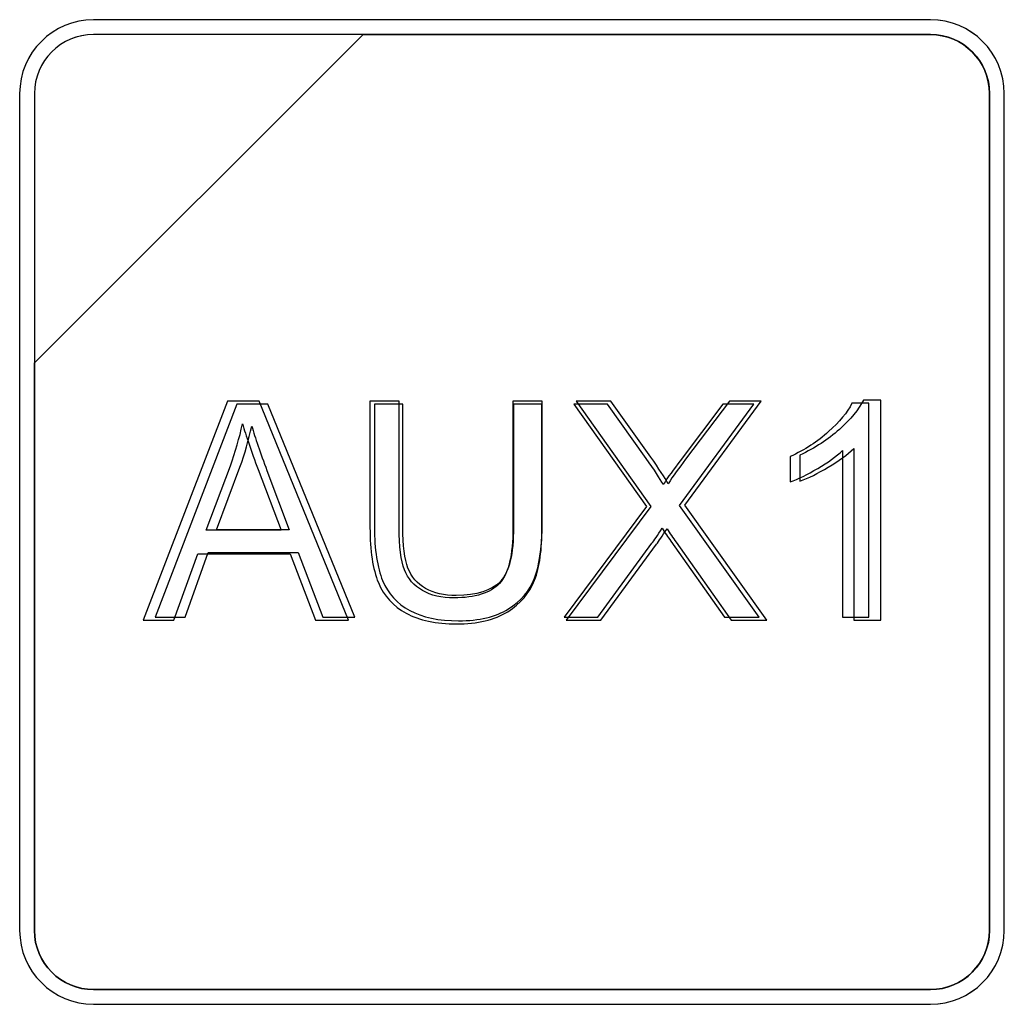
# Model space of a CAD drawing. Header units: millimetres. Extents: x 7146 to 9108, y -1574 to -663.
# Tile 222 of 256: x 7358 to 7372, y -1046 to -1032. Entities that reach past the tile are written whole.
import ezdxf

# ---------------------------------------------------------------- set-up
doc = ezdxf.new("R2010")
doc.units = ezdxf.units.MM
doc.header["$LTSCALE"] = 3

msp = doc.modelspace()

# ---------------------------------------------------------------- linework, layer by layer
at = {"linetype": 'Continuous', "lineweight": 30}
for points, knots in [([(7358.786, -1032.07), (7358.786, -1032.07), (7370.686, -1032.07), (7370.686, -1032.07), (7370.686, -1032.07), (7371.264, -1032.07), (7371.736, -1032.542), (7371.736, -1033.12), (7371.736, -1033.12), (7371.736, -1033.12), (7371.736, -1045.02), (7371.736, -1045.02), (7371.736, -1045.02), (7371.736, -1045.597), (7371.264, -1046.07), (7370.686, -1046.07), (7370.686, -1046.07), (7370.686, -1046.07), (7358.786, -1046.07), (7358.786, -1046.07), (7358.786, -1046.07), (7358.209, -1046.07), (7357.736, -1045.597), (7357.736, -1045.02), (7357.736, -1045.02), (7357.736, -1045.02), (7357.736, -1033.12), (7357.736, -1033.12), (7357.736, -1033.12), (7357.736, -1032.542), (7358.209, -1032.07), (7358.786, -1032.07)], [0, 0, 0, 0, 0.111111, 0.111111, 0.111111, 0.111111, 0.222222, 0.222222, 0.222222, 0.222222, 0.333333, 0.333333, 0.333333, 0.333333, 0.444444, 0.444444, 0.444444, 0.444444, 0.555556, 0.555556, 0.555556, 0.555556, 0.666667, 0.666667, 0.666667, 0.666667, 0.777778, 0.777778, 0.777778, 0.777778, 1, 1, 1, 1]), ([(7358.786, -1032.07), (7358.786, -1032.07), (7370.687, -1032.07), (7370.687, -1032.07), (7370.687, -1032.07), (7371.264, -1032.07), (7371.736, -1032.542), (7371.736, -1033.12), (7371.736, -1033.12), (7371.736, -1033.12), (7371.736, -1045.02), (7371.736, -1045.02), (7371.736, -1045.02), (7371.736, -1045.597), (7371.264, -1046.07), (7370.687, -1046.07), (7370.687, -1046.07), (7370.687, -1046.07), (7358.786, -1046.07), (7358.786, -1046.07), (7358.786, -1046.07), (7358.209, -1046.07), (7357.736, -1045.597), (7357.736, -1045.02), (7357.736, -1045.02), (7357.736, -1045.02), (7357.736, -1033.12), (7357.736, -1033.12), (7357.736, -1033.12), (7357.736, -1032.542), (7358.209, -1032.07), (7358.786, -1032.07)], [0, 0, 0, 0, 0.111111, 0.111111, 0.111111, 0.111111, 0.222222, 0.222222, 0.222222, 0.222222, 0.333333, 0.333333, 0.333333, 0.333333, 0.444444, 0.444444, 0.444444, 0.444444, 0.555556, 0.555556, 0.555556, 0.555556, 0.666667, 0.666667, 0.666667, 0.666667, 0.777778, 0.777778, 0.777778, 0.777778, 1, 1, 1, 1]), ([(7358.786, -1032.07), (7358.786, -1032.07), (7370.687, -1032.07), (7370.687, -1032.07), (7370.687, -1032.07), (7371.264, -1032.07), (7371.736, -1032.542), (7371.736, -1033.12), (7371.736, -1033.12), (7371.736, -1033.12), (7371.736, -1045.02), (7371.736, -1045.02), (7371.736, -1045.02), (7371.736, -1045.597), (7371.264, -1046.07), (7370.687, -1046.07), (7370.687, -1046.07), (7370.687, -1046.07), (7358.786, -1046.07), (7358.786, -1046.07), (7358.786, -1046.07), (7358.209, -1046.07), (7357.736, -1045.597), (7357.736, -1045.02), (7357.736, -1045.02), (7357.736, -1045.02), (7357.736, -1033.12), (7357.736, -1033.12), (7357.736, -1033.12), (7357.736, -1032.542), (7358.209, -1032.07), (7358.786, -1032.07)], [0, 0, 0, 0, 0.111111, 0.111111, 0.111111, 0.111111, 0.222222, 0.222222, 0.222222, 0.222222, 0.333333, 0.333333, 0.333333, 0.333333, 0.444444, 0.444444, 0.444444, 0.444444, 0.555556, 0.555556, 0.555556, 0.555556, 0.666667, 0.666667, 0.666667, 0.666667, 0.777778, 0.777778, 0.777778, 0.777778, 1, 1, 1, 1]), ([(7358.786, -1032.07), (7358.786, -1032.07), (7370.686, -1032.07), (7370.686, -1032.07), (7370.686, -1032.07), (7371.264, -1032.07), (7371.736, -1032.542), (7371.736, -1033.12), (7371.736, -1033.12), (7371.736, -1033.12), (7371.736, -1045.02), (7371.736, -1045.02), (7371.736, -1045.02), (7371.736, -1045.597), (7371.264, -1046.07), (7370.686, -1046.07), (7370.686, -1046.07), (7370.686, -1046.07), (7358.786, -1046.07), (7358.786, -1046.07), (7358.786, -1046.07), (7358.209, -1046.07), (7357.736, -1045.597), (7357.736, -1045.02), (7357.736, -1045.02), (7357.736, -1045.02), (7357.736, -1033.12), (7357.736, -1033.12), (7357.736, -1033.12), (7357.736, -1032.542), (7358.209, -1032.07), (7358.786, -1032.07)], [0, 0, 0, 0, 0.111111, 0.111111, 0.111111, 0.111111, 0.222222, 0.222222, 0.222222, 0.222222, 0.333333, 0.333333, 0.333333, 0.333333, 0.444444, 0.444444, 0.444444, 0.444444, 0.555556, 0.555556, 0.555556, 0.555556, 0.666667, 0.666667, 0.666667, 0.666667, 0.777778, 0.777778, 0.777778, 0.777778, 1, 1, 1, 1]), ([(7358.786, -1032.07), (7358.786, -1032.07), (7370.686, -1032.07), (7370.686, -1032.07), (7370.686, -1032.07), (7371.264, -1032.07), (7371.736, -1032.542), (7371.736, -1033.12), (7371.736, -1033.12), (7371.736, -1033.12), (7371.736, -1045.02), (7371.736, -1045.02), (7371.736, -1045.02), (7371.736, -1045.597), (7371.264, -1046.07), (7370.686, -1046.07), (7370.686, -1046.07), (7370.686, -1046.07), (7358.786, -1046.07), (7358.786, -1046.07), (7358.786, -1046.07), (7358.209, -1046.07), (7357.736, -1045.597), (7357.736, -1045.02), (7357.736, -1045.02), (7357.736, -1045.02), (7357.736, -1033.12), (7357.736, -1033.12), (7357.736, -1033.12), (7357.736, -1032.542), (7358.209, -1032.07), (7358.786, -1032.07)], [0, 0, 0, 0, 0.111111, 0.111111, 0.111111, 0.111111, 0.222222, 0.222222, 0.222222, 0.222222, 0.333333, 0.333333, 0.333333, 0.333333, 0.444444, 0.444444, 0.444444, 0.444444, 0.555556, 0.555556, 0.555556, 0.555556, 0.666667, 0.666667, 0.666667, 0.666667, 0.777778, 0.777778, 0.777778, 0.777778, 1, 1, 1, 1]), ([(7358.786, -1032.07), (7358.786, -1032.07), (7370.687, -1032.07), (7370.687, -1032.07), (7370.687, -1032.07), (7371.264, -1032.07), (7371.736, -1032.542), (7371.736, -1033.12), (7371.736, -1033.12), (7371.736, -1033.12), (7371.736, -1045.02), (7371.736, -1045.02), (7371.736, -1045.02), (7371.736, -1045.597), (7371.264, -1046.07), (7370.687, -1046.07), (7370.687, -1046.07), (7370.687, -1046.07), (7358.786, -1046.07), (7358.786, -1046.07), (7358.786, -1046.07), (7358.209, -1046.07), (7357.736, -1045.597), (7357.736, -1045.02), (7357.736, -1045.02), (7357.736, -1045.02), (7357.736, -1033.12), (7357.736, -1033.12), (7357.736, -1033.12), (7357.736, -1032.542), (7358.209, -1032.07), (7358.786, -1032.07)], [0, 0, 0, 0, 0.111111, 0.111111, 0.111111, 0.111111, 0.222222, 0.222222, 0.222222, 0.222222, 0.333333, 0.333333, 0.333333, 0.333333, 0.444444, 0.444444, 0.444444, 0.444444, 0.555556, 0.555556, 0.555556, 0.555556, 0.666667, 0.666667, 0.666667, 0.666667, 0.777778, 0.777778, 0.777778, 0.777778, 1, 1, 1, 1]), ([(7371.527, -1045.02), (7371.527, -1045.02), (7371.527, -1033.12), (7371.527, -1033.12), (7371.527, -1033.12), (7371.527, -1032.658), (7371.149, -1032.28), (7370.687, -1032.28), (7370.687, -1032.28), (7370.687, -1032.28), (7362.63, -1032.28), (7362.63, -1032.28), (7362.63, -1032.28), (7362.63, -1032.28), (7362.618, -1032.28), (7362.618, -1032.28), (7362.618, -1032.28), (7362.618, -1032.28), (7357.946, -1036.95), (7357.946, -1036.95), (7357.946, -1036.95), (7357.946, -1036.95), (7357.946, -1037.04), (7357.946, -1037.04), (7357.946, -1037.04), (7357.946, -1037.04), (7357.946, -1045.02), (7357.946, -1045.02), (7357.946, -1045.02), (7357.946, -1045.482), (7358.324, -1045.86), (7358.786, -1045.86), (7358.786, -1045.86), (7358.786, -1045.86), (7370.687, -1045.86), (7370.687, -1045.86), (7370.687, -1045.86), (7371.149, -1045.86), (7371.527, -1045.482), (7371.527, -1045.02)], [0, 0, 0, 0, 0.090909, 0.090909, 0.090909, 0.090909, 0.181818, 0.181818, 0.181818, 0.181818, 0.272727, 0.272727, 0.272727, 0.272727, 0.363636, 0.363636, 0.363636, 0.363636, 0.454545, 0.454545, 0.454545, 0.454545, 0.545455, 0.545455, 0.545455, 0.545455, 0.636364, 0.636364, 0.636364, 0.636364, 0.727273, 0.727273, 0.727273, 0.727273, 0.818182, 0.818182, 0.818182, 0.818182, 1, 1, 1, 1]), ([(7358.786, -1032.28), (7358.786, -1032.28), (7362.618, -1032.28), (7362.618, -1032.28), (7362.618, -1032.28), (7362.618, -1032.28), (7357.946, -1036.95), (7357.946, -1036.95), (7357.946, -1036.95), (7357.946, -1036.95), (7357.946, -1033.12), (7357.946, -1033.12), (7357.946, -1033.12), (7357.946, -1032.658), (7358.324, -1032.28), (7358.786, -1032.28)], [0, 0, 0, 0, 0.2, 0.2, 0.2, 0.2, 0.4, 0.4, 0.4, 0.4, 0.6, 0.6, 0.6, 0.6, 1, 1, 1, 1]), ([(7362.618, -1032.28), (7362.618, -1032.28), (7362.629, -1032.28), (7362.629, -1032.28), (7362.629, -1032.28), (7362.629, -1032.28), (7370.686, -1032.28), (7370.686, -1032.28), (7370.686, -1032.28), (7371.148, -1032.28), (7371.526, -1032.658), (7371.526, -1033.12), (7371.526, -1033.12), (7371.526, -1033.12), (7371.526, -1045.02), (7371.526, -1045.02), (7371.526, -1045.02), (7371.526, -1045.482), (7371.148, -1045.86), (7370.686, -1045.86), (7370.686, -1045.86), (7370.686, -1045.86), (7358.786, -1045.86), (7358.786, -1045.86), (7358.786, -1045.86), (7358.324, -1045.86), (7357.946, -1045.482), (7357.946, -1045.02), (7357.946, -1045.02), (7357.946, -1045.02), (7357.946, -1037.04), (7357.946, -1037.04), (7357.946, -1037.04), (7357.946, -1037.04), (7357.946, -1036.95), (7357.946, -1036.95), (7357.946, -1036.95), (7357.946, -1036.95), (7362.618, -1032.28), (7362.618, -1032.28)], [0, 0, 0, 0, 0.090909, 0.090909, 0.090909, 0.090909, 0.181818, 0.181818, 0.181818, 0.181818, 0.272727, 0.272727, 0.272727, 0.272727, 0.363636, 0.363636, 0.363636, 0.363636, 0.454545, 0.454545, 0.454545, 0.454545, 0.545455, 0.545455, 0.545455, 0.545455, 0.636364, 0.636364, 0.636364, 0.636364, 0.727273, 0.727273, 0.727273, 0.727273, 0.818182, 0.818182, 0.818182, 0.818182, 1, 1, 1, 1]), ([(7371.526, -1045.02), (7371.526, -1045.02), (7371.526, -1033.12), (7371.526, -1033.12), (7371.526, -1033.12), (7371.526, -1032.658), (7371.148, -1032.28), (7370.686, -1032.28), (7370.686, -1032.28), (7370.686, -1032.28), (7362.629, -1032.28), (7362.629, -1032.28), (7362.629, -1032.28), (7362.629, -1032.28), (7362.618, -1032.28), (7362.618, -1032.28), (7362.618, -1032.28), (7362.618, -1032.28), (7357.946, -1036.95), (7357.946, -1036.95), (7357.946, -1036.95), (7357.946, -1036.95), (7357.946, -1037.04), (7357.946, -1037.04), (7357.946, -1037.04), (7357.946, -1037.04), (7357.946, -1045.02), (7357.946, -1045.02), (7357.946, -1045.02), (7357.946, -1045.482), (7358.324, -1045.86), (7358.786, -1045.86), (7358.786, -1045.86), (7358.786, -1045.86), (7370.686, -1045.86), (7370.686, -1045.86), (7370.686, -1045.86), (7371.148, -1045.86), (7371.526, -1045.482), (7371.526, -1045.02)], [0, 0, 0, 0, 0.090909, 0.090909, 0.090909, 0.090909, 0.181818, 0.181818, 0.181818, 0.181818, 0.272727, 0.272727, 0.272727, 0.272727, 0.363636, 0.363636, 0.363636, 0.363636, 0.454545, 0.454545, 0.454545, 0.454545, 0.545455, 0.545455, 0.545455, 0.545455, 0.636364, 0.636364, 0.636364, 0.636364, 0.727273, 0.727273, 0.727273, 0.727273, 0.818182, 0.818182, 0.818182, 0.818182, 1, 1, 1, 1]), ([(7358.786, -1032.28), (7358.786, -1032.28), (7362.618, -1032.28), (7362.618, -1032.28), (7362.618, -1032.28), (7362.618, -1032.28), (7357.946, -1036.95), (7357.946, -1036.95), (7357.946, -1036.95), (7357.946, -1036.95), (7357.946, -1033.12), (7357.946, -1033.12), (7357.946, -1033.12), (7357.946, -1032.658), (7358.324, -1032.28), (7358.786, -1032.28)], [0, 0, 0, 0, 0.2, 0.2, 0.2, 0.2, 0.4, 0.4, 0.4, 0.4, 0.6, 0.6, 0.6, 0.6, 1, 1, 1, 1]), ([(7362.618, -1032.28), (7362.618, -1032.28), (7362.63, -1032.28), (7362.63, -1032.28), (7362.63, -1032.28), (7362.63, -1032.28), (7370.687, -1032.28), (7370.687, -1032.28), (7370.687, -1032.28), (7371.149, -1032.28), (7371.527, -1032.658), (7371.527, -1033.12), (7371.527, -1033.12), (7371.527, -1033.12), (7371.527, -1045.02), (7371.527, -1045.02), (7371.527, -1045.02), (7371.527, -1045.482), (7371.149, -1045.86), (7370.687, -1045.86), (7370.687, -1045.86), (7370.687, -1045.86), (7358.786, -1045.86), (7358.786, -1045.86), (7358.786, -1045.86), (7358.324, -1045.86), (7357.946, -1045.482), (7357.946, -1045.02), (7357.946, -1045.02), (7357.946, -1045.02), (7357.946, -1037.04), (7357.946, -1037.04), (7357.946, -1037.04), (7357.946, -1037.04), (7357.946, -1036.95), (7357.946, -1036.95), (7357.946, -1036.95), (7357.946, -1036.95), (7362.618, -1032.28), (7362.618, -1032.28)], [0, 0, 0, 0, 0.090909, 0.090909, 0.090909, 0.090909, 0.181818, 0.181818, 0.181818, 0.181818, 0.272727, 0.272727, 0.272727, 0.272727, 0.363636, 0.363636, 0.363636, 0.363636, 0.454545, 0.454545, 0.454545, 0.454545, 0.545455, 0.545455, 0.545455, 0.545455, 0.636364, 0.636364, 0.636364, 0.636364, 0.727273, 0.727273, 0.727273, 0.727273, 0.818182, 0.818182, 0.818182, 0.818182, 1, 1, 1, 1]), ([(7371.527, -1045.02), (7371.527, -1045.02), (7371.527, -1033.12), (7371.527, -1033.12), (7371.527, -1033.12), (7371.527, -1032.658), (7371.149, -1032.28), (7370.687, -1032.28), (7370.687, -1032.28), (7370.687, -1032.28), (7362.63, -1032.28), (7362.63, -1032.28), (7362.63, -1032.28), (7362.63, -1032.28), (7362.618, -1032.28), (7362.618, -1032.28), (7362.618, -1032.28), (7362.618, -1032.28), (7357.946, -1036.95), (7357.946, -1036.95), (7357.946, -1036.95), (7357.946, -1036.95), (7357.946, -1037.04), (7357.946, -1037.04), (7357.946, -1037.04), (7357.946, -1037.04), (7357.946, -1045.02), (7357.946, -1045.02), (7357.946, -1045.02), (7357.946, -1045.482), (7358.324, -1045.86), (7358.786, -1045.86), (7358.786, -1045.86), (7358.786, -1045.86), (7370.687, -1045.86), (7370.687, -1045.86), (7370.687, -1045.86), (7371.149, -1045.86), (7371.527, -1045.482), (7371.527, -1045.02)], [0, 0, 0, 0, 0.090909, 0.090909, 0.090909, 0.090909, 0.181818, 0.181818, 0.181818, 0.181818, 0.272727, 0.272727, 0.272727, 0.272727, 0.363636, 0.363636, 0.363636, 0.363636, 0.454545, 0.454545, 0.454545, 0.454545, 0.545455, 0.545455, 0.545455, 0.545455, 0.636364, 0.636364, 0.636364, 0.636364, 0.727273, 0.727273, 0.727273, 0.727273, 0.818182, 0.818182, 0.818182, 0.818182, 1, 1, 1, 1]), ([(7358.786, -1032.28), (7358.786, -1032.28), (7362.618, -1032.28), (7362.618, -1032.28), (7362.618, -1032.28), (7362.618, -1032.28), (7357.946, -1036.95), (7357.946, -1036.95), (7357.946, -1036.95), (7357.946, -1036.95), (7357.946, -1033.12), (7357.946, -1033.12), (7357.946, -1033.12), (7357.946, -1032.658), (7358.324, -1032.28), (7358.786, -1032.28)], [0, 0, 0, 0, 0.2, 0.2, 0.2, 0.2, 0.4, 0.4, 0.4, 0.4, 0.6, 0.6, 0.6, 0.6, 1, 1, 1, 1]), ([(7362.618, -1032.28), (7362.618, -1032.28), (7362.63, -1032.28), (7362.63, -1032.28), (7362.63, -1032.28), (7362.63, -1032.28), (7370.687, -1032.28), (7370.687, -1032.28), (7370.687, -1032.28), (7371.149, -1032.28), (7371.527, -1032.658), (7371.527, -1033.12), (7371.527, -1033.12), (7371.527, -1033.12), (7371.527, -1045.02), (7371.527, -1045.02), (7371.527, -1045.02), (7371.527, -1045.482), (7371.149, -1045.86), (7370.687, -1045.86), (7370.687, -1045.86), (7370.687, -1045.86), (7358.786, -1045.86), (7358.786, -1045.86), (7358.786, -1045.86), (7358.324, -1045.86), (7357.946, -1045.482), (7357.946, -1045.02), (7357.946, -1045.02), (7357.946, -1045.02), (7357.946, -1037.04), (7357.946, -1037.04), (7357.946, -1037.04), (7357.946, -1037.04), (7357.946, -1036.95), (7357.946, -1036.95), (7357.946, -1036.95), (7357.946, -1036.95), (7362.618, -1032.28), (7362.618, -1032.28)], [0, 0, 0, 0, 0.090909, 0.090909, 0.090909, 0.090909, 0.181818, 0.181818, 0.181818, 0.181818, 0.272727, 0.272727, 0.272727, 0.272727, 0.363636, 0.363636, 0.363636, 0.363636, 0.454545, 0.454545, 0.454545, 0.454545, 0.545455, 0.545455, 0.545455, 0.545455, 0.636364, 0.636364, 0.636364, 0.636364, 0.727273, 0.727273, 0.727273, 0.727273, 0.818182, 0.818182, 0.818182, 0.818182, 1, 1, 1, 1]), ([(7358.786, -1032.28), (7358.786, -1032.28), (7362.618, -1032.28), (7362.618, -1032.28), (7362.618, -1032.28), (7362.618, -1032.28), (7357.946, -1036.95), (7357.946, -1036.95), (7357.946, -1036.95), (7357.946, -1036.95), (7357.946, -1033.12), (7357.946, -1033.12), (7357.946, -1033.12), (7357.946, -1032.658), (7358.324, -1032.28), (7358.786, -1032.28)], [0, 0, 0, 0, 0.2, 0.2, 0.2, 0.2, 0.4, 0.4, 0.4, 0.4, 0.6, 0.6, 0.6, 0.6, 1, 1, 1, 1]), ([(7362.618, -1032.28), (7362.618, -1032.28), (7362.629, -1032.28), (7362.629, -1032.28), (7362.629, -1032.28), (7362.629, -1032.28), (7370.686, -1032.28), (7370.686, -1032.28), (7370.686, -1032.28), (7371.148, -1032.28), (7371.526, -1032.658), (7371.526, -1033.12), (7371.526, -1033.12), (7371.526, -1033.12), (7371.526, -1045.02), (7371.526, -1045.02), (7371.526, -1045.02), (7371.526, -1045.482), (7371.148, -1045.86), (7370.686, -1045.86), (7370.686, -1045.86), (7370.686, -1045.86), (7358.786, -1045.86), (7358.786, -1045.86), (7358.786, -1045.86), (7358.324, -1045.86), (7357.946, -1045.482), (7357.946, -1045.02), (7357.946, -1045.02), (7357.946, -1045.02), (7357.946, -1037.04), (7357.946, -1037.04), (7357.946, -1037.04), (7357.946, -1037.04), (7357.946, -1036.95), (7357.946, -1036.95), (7357.946, -1036.95), (7357.946, -1036.95), (7362.618, -1032.28), (7362.618, -1032.28)], [0, 0, 0, 0, 0.090909, 0.090909, 0.090909, 0.090909, 0.181818, 0.181818, 0.181818, 0.181818, 0.272727, 0.272727, 0.272727, 0.272727, 0.363636, 0.363636, 0.363636, 0.363636, 0.454545, 0.454545, 0.454545, 0.454545, 0.545455, 0.545455, 0.545455, 0.545455, 0.636364, 0.636364, 0.636364, 0.636364, 0.727273, 0.727273, 0.727273, 0.727273, 0.818182, 0.818182, 0.818182, 0.818182, 1, 1, 1, 1]), ([(7371.526, -1045.02), (7371.526, -1045.02), (7371.526, -1033.12), (7371.526, -1033.12), (7371.526, -1033.12), (7371.526, -1032.658), (7371.148, -1032.28), (7370.686, -1032.28), (7370.686, -1032.28), (7370.686, -1032.28), (7362.629, -1032.28), (7362.629, -1032.28), (7362.629, -1032.28), (7362.629, -1032.28), (7362.618, -1032.28), (7362.618, -1032.28), (7362.618, -1032.28), (7362.618, -1032.28), (7357.946, -1036.95), (7357.946, -1036.95), (7357.946, -1036.95), (7357.946, -1036.95), (7357.946, -1037.04), (7357.946, -1037.04), (7357.946, -1037.04), (7357.946, -1037.04), (7357.946, -1045.02), (7357.946, -1045.02), (7357.946, -1045.02), (7357.946, -1045.482), (7358.324, -1045.86), (7358.786, -1045.86), (7358.786, -1045.86), (7358.786, -1045.86), (7370.686, -1045.86), (7370.686, -1045.86), (7370.686, -1045.86), (7371.148, -1045.86), (7371.526, -1045.482), (7371.526, -1045.02)], [0, 0, 0, 0, 0.090909, 0.090909, 0.090909, 0.090909, 0.181818, 0.181818, 0.181818, 0.181818, 0.272727, 0.272727, 0.272727, 0.272727, 0.363636, 0.363636, 0.363636, 0.363636, 0.454545, 0.454545, 0.454545, 0.454545, 0.545455, 0.545455, 0.545455, 0.545455, 0.636364, 0.636364, 0.636364, 0.636364, 0.727273, 0.727273, 0.727273, 0.727273, 0.818182, 0.818182, 0.818182, 0.818182, 1, 1, 1, 1]), ([(7358.786, -1032.28), (7358.786, -1032.28), (7362.618, -1032.28), (7362.618, -1032.28), (7362.618, -1032.28), (7362.618, -1032.28), (7357.946, -1036.95), (7357.946, -1036.95), (7357.946, -1036.95), (7357.946, -1036.95), (7357.946, -1033.12), (7357.946, -1033.12), (7357.946, -1033.12), (7357.946, -1032.658), (7358.324, -1032.28), (7358.786, -1032.28)], [0, 0, 0, 0, 0.2, 0.2, 0.2, 0.2, 0.4, 0.4, 0.4, 0.4, 0.6, 0.6, 0.6, 0.6, 1, 1, 1, 1]), ([(7362.618, -1032.28), (7362.618, -1032.28), (7362.629, -1032.28), (7362.629, -1032.28), (7362.629, -1032.28), (7362.629, -1032.28), (7370.686, -1032.28), (7370.686, -1032.28), (7370.686, -1032.28), (7371.148, -1032.28), (7371.526, -1032.658), (7371.526, -1033.12), (7371.526, -1033.12), (7371.526, -1033.12), (7371.526, -1045.02), (7371.526, -1045.02), (7371.526, -1045.02), (7371.526, -1045.482), (7371.148, -1045.86), (7370.686, -1045.86), (7370.686, -1045.86), (7370.686, -1045.86), (7358.786, -1045.86), (7358.786, -1045.86), (7358.786, -1045.86), (7358.324, -1045.86), (7357.946, -1045.482), (7357.946, -1045.02), (7357.946, -1045.02), (7357.946, -1045.02), (7357.946, -1037.04), (7357.946, -1037.04), (7357.946, -1037.04), (7357.946, -1037.04), (7357.946, -1036.95), (7357.946, -1036.95), (7357.946, -1036.95), (7357.946, -1036.95), (7362.618, -1032.28), (7362.618, -1032.28)], [0, 0, 0, 0, 0.090909, 0.090909, 0.090909, 0.090909, 0.181818, 0.181818, 0.181818, 0.181818, 0.272727, 0.272727, 0.272727, 0.272727, 0.363636, 0.363636, 0.363636, 0.363636, 0.454545, 0.454545, 0.454545, 0.454545, 0.545455, 0.545455, 0.545455, 0.545455, 0.636364, 0.636364, 0.636364, 0.636364, 0.727273, 0.727273, 0.727273, 0.727273, 0.818182, 0.818182, 0.818182, 0.818182, 1, 1, 1, 1]), ([(7371.526, -1045.02), (7371.526, -1045.02), (7371.526, -1033.12), (7371.526, -1033.12), (7371.526, -1033.12), (7371.526, -1032.658), (7371.148, -1032.28), (7370.686, -1032.28), (7370.686, -1032.28), (7370.686, -1032.28), (7362.629, -1032.28), (7362.629, -1032.28), (7362.629, -1032.28), (7362.629, -1032.28), (7362.618, -1032.28), (7362.618, -1032.28), (7362.618, -1032.28), (7362.618, -1032.28), (7357.946, -1036.95), (7357.946, -1036.95), (7357.946, -1036.95), (7357.946, -1036.95), (7357.946, -1037.04), (7357.946, -1037.04), (7357.946, -1037.04), (7357.946, -1037.04), (7357.946, -1045.02), (7357.946, -1045.02), (7357.946, -1045.02), (7357.946, -1045.482), (7358.324, -1045.86), (7358.786, -1045.86), (7358.786, -1045.86), (7358.786, -1045.86), (7370.686, -1045.86), (7370.686, -1045.86), (7370.686, -1045.86), (7371.148, -1045.86), (7371.526, -1045.482), (7371.526, -1045.02)], [0, 0, 0, 0, 0.090909, 0.090909, 0.090909, 0.090909, 0.181818, 0.181818, 0.181818, 0.181818, 0.272727, 0.272727, 0.272727, 0.272727, 0.363636, 0.363636, 0.363636, 0.363636, 0.454545, 0.454545, 0.454545, 0.454545, 0.545455, 0.545455, 0.545455, 0.545455, 0.636364, 0.636364, 0.636364, 0.636364, 0.727273, 0.727273, 0.727273, 0.727273, 0.818182, 0.818182, 0.818182, 0.818182, 1, 1, 1, 1]), ([(7358.787, -1032.28), (7358.787, -1032.28), (7362.618, -1032.28), (7362.618, -1032.28), (7362.618, -1032.28), (7362.618, -1032.28), (7357.946, -1036.95), (7357.946, -1036.95), (7357.946, -1036.95), (7357.946, -1036.95), (7357.946, -1033.12), (7357.946, -1033.12), (7357.946, -1033.12), (7357.946, -1032.658), (7358.324, -1032.28), (7358.787, -1032.28)], [0, 0, 0, 0, 0.2, 0.2, 0.2, 0.2, 0.4, 0.4, 0.4, 0.4, 0.6, 0.6, 0.6, 0.6, 1, 1, 1, 1]), ([(7362.618, -1032.28), (7362.618, -1032.28), (7362.63, -1032.28), (7362.63, -1032.28), (7362.63, -1032.28), (7362.63, -1032.28), (7370.687, -1032.28), (7370.687, -1032.28), (7370.687, -1032.28), (7371.149, -1032.28), (7371.527, -1032.658), (7371.527, -1033.12), (7371.527, -1033.12), (7371.527, -1033.12), (7371.527, -1045.02), (7371.527, -1045.02), (7371.527, -1045.02), (7371.527, -1045.482), (7371.149, -1045.86), (7370.687, -1045.86), (7370.687, -1045.86), (7370.687, -1045.86), (7358.787, -1045.86), (7358.787, -1045.86), (7358.787, -1045.86), (7358.324, -1045.86), (7357.946, -1045.482), (7357.946, -1045.02), (7357.946, -1045.02), (7357.946, -1045.02), (7357.946, -1037.04), (7357.946, -1037.04), (7357.946, -1037.04), (7357.946, -1037.04), (7357.946, -1036.95), (7357.946, -1036.95), (7357.946, -1036.95), (7357.946, -1036.95), (7362.618, -1032.28), (7362.618, -1032.28)], [0, 0, 0, 0, 0.090909, 0.090909, 0.090909, 0.090909, 0.181818, 0.181818, 0.181818, 0.181818, 0.272727, 0.272727, 0.272727, 0.272727, 0.363636, 0.363636, 0.363636, 0.363636, 0.454545, 0.454545, 0.454545, 0.454545, 0.545455, 0.545455, 0.545455, 0.545455, 0.636364, 0.636364, 0.636364, 0.636364, 0.727273, 0.727273, 0.727273, 0.727273, 0.818182, 0.818182, 0.818182, 0.818182, 1, 1, 1, 1]), ([(7371.527, -1045.02), (7371.527, -1045.02), (7371.527, -1033.12), (7371.527, -1033.12), (7371.527, -1033.12), (7371.527, -1032.658), (7371.149, -1032.28), (7370.687, -1032.28), (7370.687, -1032.28), (7370.687, -1032.28), (7362.63, -1032.28), (7362.63, -1032.28), (7362.63, -1032.28), (7362.63, -1032.28), (7362.618, -1032.28), (7362.618, -1032.28), (7362.618, -1032.28), (7362.618, -1032.28), (7357.946, -1036.95), (7357.946, -1036.95), (7357.946, -1036.95), (7357.946, -1036.95), (7357.946, -1037.04), (7357.946, -1037.04), (7357.946, -1037.04), (7357.946, -1037.04), (7357.946, -1045.02), (7357.946, -1045.02), (7357.946, -1045.02), (7357.946, -1045.482), (7358.324, -1045.86), (7358.787, -1045.86), (7358.787, -1045.86), (7358.787, -1045.86), (7370.687, -1045.86), (7370.687, -1045.86), (7370.687, -1045.86), (7371.149, -1045.86), (7371.527, -1045.482), (7371.527, -1045.02)], [0, 0, 0, 0, 0.090909, 0.090909, 0.090909, 0.090909, 0.181818, 0.181818, 0.181818, 0.181818, 0.272727, 0.272727, 0.272727, 0.272727, 0.363636, 0.363636, 0.363636, 0.363636, 0.454545, 0.454545, 0.454545, 0.454545, 0.545455, 0.545455, 0.545455, 0.545455, 0.636364, 0.636364, 0.636364, 0.636364, 0.727273, 0.727273, 0.727273, 0.727273, 0.818182, 0.818182, 0.818182, 0.818182, 1, 1, 1, 1]), ([(7359.493, -1040.609), (7359.493, -1040.609), (7360.689, -1037.492), (7360.689, -1037.492), (7360.689, -1037.492), (7360.689, -1037.492), (7361.142, -1037.492), (7361.142, -1037.492), (7361.142, -1037.492), (7361.142, -1037.492), (7362.411, -1040.609), (7362.411, -1040.609), (7362.411, -1040.609), (7362.411, -1040.609), (7361.942, -1040.609), (7361.942, -1040.609), (7361.942, -1040.609), (7361.942, -1040.609), (7361.581, -1039.664), (7361.581, -1039.664), (7361.581, -1039.664), (7361.581, -1039.664), (7360.269, -1039.664), (7360.269, -1039.664), (7360.269, -1039.664), (7360.269, -1039.664), (7359.93, -1040.609), (7359.93, -1040.609), (7359.93, -1040.609), (7359.93, -1040.609), (7359.493, -1040.609), (7359.493, -1040.609)], [0, 0, 0, 0, 0.111111, 0.111111, 0.111111, 0.111111, 0.222222, 0.222222, 0.222222, 0.222222, 0.333333, 0.333333, 0.333333, 0.333333, 0.444444, 0.444444, 0.444444, 0.444444, 0.555556, 0.555556, 0.555556, 0.555556, 0.666667, 0.666667, 0.666667, 0.666667, 0.777778, 0.777778, 0.777778, 0.777778, 1, 1, 1, 1]), ([(7359.493, -1040.609), (7359.493, -1040.609), (7360.689, -1037.492), (7360.689, -1037.492), (7360.689, -1037.492), (7360.689, -1037.492), (7361.142, -1037.492), (7361.142, -1037.492), (7361.142, -1037.492), (7361.142, -1037.492), (7362.411, -1040.609), (7362.411, -1040.609), (7362.411, -1040.609), (7362.411, -1040.609), (7361.942, -1040.609), (7361.942, -1040.609), (7361.942, -1040.609), (7361.942, -1040.609), (7361.581, -1039.664), (7361.581, -1039.664), (7361.581, -1039.664), (7361.581, -1039.664), (7360.269, -1039.664), (7360.269, -1039.664), (7360.269, -1039.664), (7360.269, -1039.664), (7359.93, -1040.609), (7359.93, -1040.609), (7359.93, -1040.609), (7359.93, -1040.609), (7359.493, -1040.609), (7359.493, -1040.609)], [0, 0, 0, 0, 0.111111, 0.111111, 0.111111, 0.111111, 0.222222, 0.222222, 0.222222, 0.222222, 0.333333, 0.333333, 0.333333, 0.333333, 0.444444, 0.444444, 0.444444, 0.444444, 0.555556, 0.555556, 0.555556, 0.555556, 0.666667, 0.666667, 0.666667, 0.666667, 0.777778, 0.777778, 0.777778, 0.777778, 1, 1, 1, 1]), ([(7359.663, -1040.566), (7359.663, -1040.566), (7360.826, -1037.535), (7360.826, -1037.535), (7360.826, -1037.535), (7360.826, -1037.535), (7361.267, -1037.535), (7361.267, -1037.535), (7361.267, -1037.535), (7361.267, -1037.535), (7362.501, -1040.566), (7362.501, -1040.566), (7362.501, -1040.566), (7362.501, -1040.566), (7362.045, -1040.566), (7362.045, -1040.566), (7362.045, -1040.566), (7362.045, -1040.566), (7361.694, -1039.648), (7361.694, -1039.648), (7361.694, -1039.648), (7361.694, -1039.648), (7360.418, -1039.648), (7360.418, -1039.648), (7360.418, -1039.648), (7360.418, -1039.648), (7360.089, -1040.566), (7360.089, -1040.566), (7360.089, -1040.566), (7360.089, -1040.566), (7359.663, -1040.566), (7359.663, -1040.566)], [0, 0, 0, 0, 0.111111, 0.111111, 0.111111, 0.111111, 0.222222, 0.222222, 0.222222, 0.222222, 0.333333, 0.333333, 0.333333, 0.333333, 0.444444, 0.444444, 0.444444, 0.444444, 0.555556, 0.555556, 0.555556, 0.555556, 0.666667, 0.666667, 0.666667, 0.666667, 0.777778, 0.777778, 0.777778, 0.777778, 1, 1, 1, 1]), ([(7364.75, -1037.492), (7364.75, -1037.492), (7365.164, -1037.492), (7365.164, -1037.492), (7365.164, -1037.492), (7365.164, -1037.492), (7365.164, -1039.292), (7365.164, -1039.292), (7365.164, -1039.292), (7365.164, -1039.605), (7365.128, -1039.854), (7365.058, -1040.039), (7365.058, -1040.039), (7364.987, -1040.222), (7364.859, -1040.372), (7364.675, -1040.488), (7364.675, -1040.488), (7364.49, -1040.603), (7364.248, -1040.661), (7363.948, -1040.661), (7363.948, -1040.661), (7363.657, -1040.661), (7363.418, -1040.611), (7363.233, -1040.51), (7363.233, -1040.51), (7363.047, -1040.409), (7362.915, -1040.264), (7362.836, -1040.074), (7362.836, -1040.074), (7362.757, -1039.883), (7362.717, -1039.622), (7362.717, -1039.292), (7362.717, -1039.292), (7362.717, -1039.292), (7362.717, -1037.492), (7362.717, -1037.492), (7362.717, -1037.492), (7362.717, -1037.492), (7363.131, -1037.492), (7363.131, -1037.492), (7363.131, -1037.492), (7363.131, -1037.492), (7363.131, -1039.291), (7363.131, -1039.291), (7363.131, -1039.291), (7363.131, -1039.562), (7363.156, -1039.762), (7363.206, -1039.89), (7363.206, -1039.89), (7363.256, -1040.018), (7363.342, -1040.118), (7363.464, -1040.187), (7363.464, -1040.187), (7363.586, -1040.256), (7363.736, -1040.291), (7363.912, -1040.291), (7363.912, -1040.291), (7364.214, -1040.291), (7364.429, -1040.222), (7364.558, -1040.085), (7364.558, -1040.085), (7364.686, -1039.947), (7364.75, -1039.683), (7364.75, -1039.291), (7364.75, -1039.291), (7364.75, -1039.291), (7364.75, -1037.492), (7364.75, -1037.492)], [0, 0, 0, 0, 0.055556, 0.055556, 0.055556, 0.055556, 0.111111, 0.111111, 0.111111, 0.111111, 0.166667, 0.166667, 0.166667, 0.166667, 0.222222, 0.222222, 0.222222, 0.222222, 0.277778, 0.277778, 0.277778, 0.277778, 0.333333, 0.333333, 0.333333, 0.333333, 0.388889, 0.388889, 0.388889, 0.388889, 0.444444, 0.444444, 0.444444, 0.444444, 0.5, 0.5, 0.5, 0.5, 0.555556, 0.555556, 0.555556, 0.555556, 0.611111, 0.611111, 0.611111, 0.611111, 0.666667, 0.666667, 0.666667, 0.666667, 0.722222, 0.722222, 0.722222, 0.722222, 0.777778, 0.777778, 0.777778, 0.777778, 0.833333, 0.833333, 0.833333, 0.833333, 0.888889, 0.888889, 0.888889, 0.888889, 1, 1, 1, 1]), ([(7364.75, -1037.492), (7364.75, -1037.492), (7365.164, -1037.492), (7365.164, -1037.492), (7365.164, -1037.492), (7365.164, -1037.492), (7365.164, -1039.292), (7365.164, -1039.292), (7365.164, -1039.292), (7365.164, -1039.605), (7365.128, -1039.854), (7365.058, -1040.039), (7365.058, -1040.039), (7364.987, -1040.222), (7364.859, -1040.372), (7364.675, -1040.488), (7364.675, -1040.488), (7364.49, -1040.603), (7364.248, -1040.661), (7363.948, -1040.661), (7363.948, -1040.661), (7363.657, -1040.661), (7363.418, -1040.611), (7363.233, -1040.51), (7363.233, -1040.51), (7363.047, -1040.409), (7362.915, -1040.264), (7362.836, -1040.074), (7362.836, -1040.074), (7362.757, -1039.883), (7362.717, -1039.622), (7362.717, -1039.292), (7362.717, -1039.292), (7362.717, -1039.292), (7362.717, -1037.492), (7362.717, -1037.492), (7362.717, -1037.492), (7362.717, -1037.492), (7363.131, -1037.492), (7363.131, -1037.492), (7363.131, -1037.492), (7363.131, -1037.492), (7363.131, -1039.291), (7363.131, -1039.291), (7363.131, -1039.291), (7363.131, -1039.562), (7363.156, -1039.762), (7363.206, -1039.89), (7363.206, -1039.89), (7363.256, -1040.018), (7363.342, -1040.118), (7363.464, -1040.187), (7363.464, -1040.187), (7363.586, -1040.256), (7363.736, -1040.291), (7363.912, -1040.291), (7363.912, -1040.291), (7364.214, -1040.291), (7364.429, -1040.222), (7364.558, -1040.085), (7364.558, -1040.085), (7364.686, -1039.947), (7364.75, -1039.683), (7364.75, -1039.291), (7364.75, -1039.291), (7364.75, -1039.291), (7364.75, -1037.492), (7364.75, -1037.492)], [0, 0, 0, 0, 0.055556, 0.055556, 0.055556, 0.055556, 0.111111, 0.111111, 0.111111, 0.111111, 0.166667, 0.166667, 0.166667, 0.166667, 0.222222, 0.222222, 0.222222, 0.222222, 0.277778, 0.277778, 0.277778, 0.277778, 0.333333, 0.333333, 0.333333, 0.333333, 0.388889, 0.388889, 0.388889, 0.388889, 0.444444, 0.444444, 0.444444, 0.444444, 0.5, 0.5, 0.5, 0.5, 0.555556, 0.555556, 0.555556, 0.555556, 0.611111, 0.611111, 0.611111, 0.611111, 0.666667, 0.666667, 0.666667, 0.666667, 0.722222, 0.722222, 0.722222, 0.722222, 0.777778, 0.777778, 0.777778, 0.777778, 0.833333, 0.833333, 0.833333, 0.833333, 0.888889, 0.888889, 0.888889, 0.888889, 1, 1, 1, 1]), ([(7364.758, -1037.535), (7364.758, -1037.535), (7365.16, -1037.535), (7365.16, -1037.535), (7365.16, -1037.535), (7365.16, -1037.535), (7365.16, -1039.286), (7365.16, -1039.286), (7365.16, -1039.286), (7365.16, -1039.59), (7365.126, -1039.832), (7365.057, -1040.012), (7365.057, -1040.012), (7364.988, -1040.19), (7364.864, -1040.336), (7364.685, -1040.448), (7364.685, -1040.448), (7364.505, -1040.561), (7364.27, -1040.617), (7363.978, -1040.617), (7363.978, -1040.617), (7363.695, -1040.617), (7363.463, -1040.568), (7363.283, -1040.47), (7363.283, -1040.47), (7363.102, -1040.372), (7362.974, -1040.231), (7362.897, -1040.046), (7362.897, -1040.046), (7362.82, -1039.86), (7362.781, -1039.607), (7362.781, -1039.286), (7362.781, -1039.286), (7362.781, -1039.286), (7362.781, -1037.535), (7362.781, -1037.535), (7362.781, -1037.535), (7362.781, -1037.535), (7363.183, -1037.535), (7363.183, -1037.535), (7363.183, -1037.535), (7363.183, -1037.535), (7363.183, -1039.285), (7363.183, -1039.285), (7363.183, -1039.285), (7363.183, -1039.548), (7363.208, -1039.743), (7363.257, -1039.867), (7363.257, -1039.867), (7363.306, -1039.992), (7363.389, -1040.089), (7363.508, -1040.156), (7363.508, -1040.156), (7363.627, -1040.223), (7363.772, -1040.257), (7363.943, -1040.257), (7363.943, -1040.257), (7364.237, -1040.257), (7364.446, -1040.19), (7364.571, -1040.057), (7364.571, -1040.057), (7364.696, -1039.923), (7364.758, -1039.666), (7364.758, -1039.285), (7364.758, -1039.285), (7364.758, -1039.285), (7364.758, -1037.535), (7364.758, -1037.535)], [0, 0, 0, 0, 0.055556, 0.055556, 0.055556, 0.055556, 0.111111, 0.111111, 0.111111, 0.111111, 0.166667, 0.166667, 0.166667, 0.166667, 0.222222, 0.222222, 0.222222, 0.222222, 0.277778, 0.277778, 0.277778, 0.277778, 0.333333, 0.333333, 0.333333, 0.333333, 0.388889, 0.388889, 0.388889, 0.388889, 0.444444, 0.444444, 0.444444, 0.444444, 0.5, 0.5, 0.5, 0.5, 0.555556, 0.555556, 0.555556, 0.555556, 0.611111, 0.611111, 0.611111, 0.611111, 0.666667, 0.666667, 0.666667, 0.666667, 0.722222, 0.722222, 0.722222, 0.722222, 0.777778, 0.777778, 0.777778, 0.777778, 0.833333, 0.833333, 0.833333, 0.833333, 0.888889, 0.888889, 0.888889, 0.888889, 1, 1, 1, 1]), ([(7365.476, -1040.566), (7365.476, -1040.566), (7366.647, -1038.994), (7366.647, -1038.994), (7366.647, -1038.994), (7366.647, -1038.994), (7365.616, -1037.535), (7365.616, -1037.535), (7365.616, -1037.535), (7365.616, -1037.535), (7366.093, -1037.535), (7366.093, -1037.535), (7366.093, -1037.535), (7366.093, -1037.535), (7366.646, -1038.311), (7366.646, -1038.311), (7366.646, -1038.311), (7366.761, -1038.471), (7366.84, -1038.594), (7366.886, -1038.68), (7366.886, -1038.68), (7366.955, -1038.574), (7367.035, -1038.461), (7367.128, -1038.342), (7367.128, -1038.342), (7367.128, -1038.342), (7367.733, -1037.535), (7367.733, -1037.535), (7367.733, -1037.535), (7367.733, -1037.535), (7368.173, -1037.535), (7368.173, -1037.535), (7368.173, -1037.535), (7368.173, -1037.535), (7367.12, -1038.976), (7367.12, -1038.976), (7367.12, -1038.976), (7367.12, -1038.976), (7368.253, -1040.566), (7368.253, -1040.566), (7368.253, -1040.566), (7368.253, -1040.566), (7367.76, -1040.566), (7367.76, -1040.566), (7367.76, -1040.566), (7367.76, -1040.566), (7366.996, -1039.485), (7366.996, -1039.485), (7366.996, -1039.485), (7366.952, -1039.424), (7366.91, -1039.363), (7366.871, -1039.302), (7366.871, -1039.302), (7366.804, -1039.404), (7366.756, -1039.475), (7366.726, -1039.515), (7366.726, -1039.515), (7366.726, -1039.515), (7365.958, -1040.566), (7365.958, -1040.566), (7365.958, -1040.566), (7365.958, -1040.566), (7365.476, -1040.566), (7365.476, -1040.566)], [0, 0, 0, 0, 0.058824, 0.058824, 0.058824, 0.058824, 0.117647, 0.117647, 0.117647, 0.117647, 0.176471, 0.176471, 0.176471, 0.176471, 0.235294, 0.235294, 0.235294, 0.235294, 0.294118, 0.294118, 0.294118, 0.294118, 0.352941, 0.352941, 0.352941, 0.352941, 0.411765, 0.411765, 0.411765, 0.411765, 0.470588, 0.470588, 0.470588, 0.470588, 0.529412, 0.529412, 0.529412, 0.529412, 0.588235, 0.588235, 0.588235, 0.588235, 0.647059, 0.647059, 0.647059, 0.647059, 0.705882, 0.705882, 0.705882, 0.705882, 0.764706, 0.764706, 0.764706, 0.764706, 0.823529, 0.823529, 0.823529, 0.823529, 0.882353, 0.882353, 0.882353, 0.882353, 1, 1, 1, 1]), ([(7365.506, -1040.609), (7365.506, -1040.609), (7366.71, -1038.992), (7366.71, -1038.992), (7366.71, -1038.992), (7366.71, -1038.992), (7365.649, -1037.492), (7365.649, -1037.492), (7365.649, -1037.492), (7365.649, -1037.492), (7366.141, -1037.492), (7366.141, -1037.492), (7366.141, -1037.492), (7366.141, -1037.492), (7366.709, -1038.289), (7366.709, -1038.289), (7366.709, -1038.289), (7366.827, -1038.455), (7366.909, -1038.581), (7366.956, -1038.669), (7366.956, -1038.669), (7367.027, -1038.56), (7367.109, -1038.444), (7367.204, -1038.321), (7367.204, -1038.321), (7367.204, -1038.321), (7367.827, -1037.492), (7367.827, -1037.492), (7367.827, -1037.492), (7367.827, -1037.492), (7368.279, -1037.492), (7368.279, -1037.492), (7368.279, -1037.492), (7368.279, -1037.492), (7367.196, -1038.973), (7367.196, -1038.973), (7367.196, -1038.973), (7367.196, -1038.973), (7368.362, -1040.609), (7368.362, -1040.609), (7368.362, -1040.609), (7368.362, -1040.609), (7367.855, -1040.609), (7367.855, -1040.609), (7367.855, -1040.609), (7367.855, -1040.609), (7367.069, -1039.497), (7367.069, -1039.497), (7367.069, -1039.497), (7367.024, -1039.434), (7366.981, -1039.371), (7366.941, -1039.309), (7366.941, -1039.309), (7366.871, -1039.413), (7366.822, -1039.486), (7366.791, -1039.528), (7366.791, -1039.528), (7366.791, -1039.528), (7366.001, -1040.609), (7366.001, -1040.609), (7366.001, -1040.609), (7366.001, -1040.609), (7365.506, -1040.609), (7365.506, -1040.609)], [0, 0, 0, 0, 0.058824, 0.058824, 0.058824, 0.058824, 0.117647, 0.117647, 0.117647, 0.117647, 0.176471, 0.176471, 0.176471, 0.176471, 0.235294, 0.235294, 0.235294, 0.235294, 0.294118, 0.294118, 0.294118, 0.294118, 0.352941, 0.352941, 0.352941, 0.352941, 0.411765, 0.411765, 0.411765, 0.411765, 0.470588, 0.470588, 0.470588, 0.470588, 0.529412, 0.529412, 0.529412, 0.529412, 0.588235, 0.588235, 0.588235, 0.588235, 0.647059, 0.647059, 0.647059, 0.647059, 0.705882, 0.705882, 0.705882, 0.705882, 0.764706, 0.764706, 0.764706, 0.764706, 0.823529, 0.823529, 0.823529, 0.823529, 0.882353, 0.882353, 0.882353, 0.882353, 1, 1, 1, 1]), ([(7365.506, -1040.609), (7365.506, -1040.609), (7366.71, -1038.992), (7366.71, -1038.992), (7366.71, -1038.992), (7366.71, -1038.992), (7365.649, -1037.492), (7365.649, -1037.492), (7365.649, -1037.492), (7365.649, -1037.492), (7366.141, -1037.492), (7366.141, -1037.492), (7366.141, -1037.492), (7366.141, -1037.492), (7366.709, -1038.289), (7366.709, -1038.289), (7366.709, -1038.289), (7366.827, -1038.455), (7366.909, -1038.581), (7366.956, -1038.669), (7366.956, -1038.669), (7367.027, -1038.56), (7367.109, -1038.444), (7367.204, -1038.321), (7367.204, -1038.321), (7367.204, -1038.321), (7367.827, -1037.492), (7367.827, -1037.492), (7367.827, -1037.492), (7367.827, -1037.492), (7368.279, -1037.492), (7368.279, -1037.492), (7368.279, -1037.492), (7368.279, -1037.492), (7367.196, -1038.973), (7367.196, -1038.973), (7367.196, -1038.973), (7367.196, -1038.973), (7368.362, -1040.609), (7368.362, -1040.609), (7368.362, -1040.609), (7368.362, -1040.609), (7367.855, -1040.609), (7367.855, -1040.609), (7367.855, -1040.609), (7367.855, -1040.609), (7367.069, -1039.497), (7367.069, -1039.497), (7367.069, -1039.497), (7367.024, -1039.434), (7366.981, -1039.371), (7366.941, -1039.309), (7366.941, -1039.309), (7366.871, -1039.413), (7366.822, -1039.486), (7366.791, -1039.528), (7366.791, -1039.528), (7366.791, -1039.528), (7366.001, -1040.609), (7366.001, -1040.609), (7366.001, -1040.609), (7366.001, -1040.609), (7365.506, -1040.609), (7365.506, -1040.609)], [0, 0, 0, 0, 0.058824, 0.058824, 0.058824, 0.058824, 0.117647, 0.117647, 0.117647, 0.117647, 0.176471, 0.176471, 0.176471, 0.176471, 0.235294, 0.235294, 0.235294, 0.235294, 0.294118, 0.294118, 0.294118, 0.294118, 0.352941, 0.352941, 0.352941, 0.352941, 0.411765, 0.411765, 0.411765, 0.411765, 0.470588, 0.470588, 0.470588, 0.470588, 0.529412, 0.529412, 0.529412, 0.529412, 0.588235, 0.588235, 0.588235, 0.588235, 0.647059, 0.647059, 0.647059, 0.647059, 0.705882, 0.705882, 0.705882, 0.705882, 0.764706, 0.764706, 0.764706, 0.764706, 0.823529, 0.823529, 0.823529, 0.823529, 0.882353, 0.882353, 0.882353, 0.882353, 1, 1, 1, 1]), ([(7369.81, -1040.566), (7369.81, -1040.566), (7369.437, -1040.566), (7369.437, -1040.566), (7369.437, -1040.566), (7369.437, -1040.566), (7369.437, -1038.194), (7369.437, -1038.194), (7369.437, -1038.194), (7369.347, -1038.28), (7369.23, -1038.366), (7369.084, -1038.451), (7369.084, -1038.451), (7368.939, -1038.536), (7368.808, -1038.601), (7368.692, -1038.643), (7368.692, -1038.643), (7368.692, -1038.643), (7368.692, -1038.283), (7368.692, -1038.283), (7368.692, -1038.283), (7368.9, -1038.186), (7369.082, -1038.067), (7369.238, -1037.927), (7369.238, -1037.927), (7369.394, -1037.788), (7369.505, -1037.654), (7369.57, -1037.523), (7369.57, -1037.523), (7369.57, -1037.523), (7369.81, -1037.523), (7369.81, -1037.523), (7369.81, -1037.523), (7369.81, -1037.523), (7369.81, -1040.566), (7369.81, -1040.566)], [0, 0, 0, 0, 0.1, 0.1, 0.1, 0.1, 0.2, 0.2, 0.2, 0.2, 0.3, 0.3, 0.3, 0.3, 0.4, 0.4, 0.4, 0.4, 0.5, 0.5, 0.5, 0.5, 0.6, 0.6, 0.6, 0.6, 0.7, 0.7, 0.7, 0.7, 0.8, 0.8, 0.8, 0.8, 1, 1, 1, 1]), ([(7369.98, -1040.609), (7369.98, -1040.609), (7369.597, -1040.609), (7369.597, -1040.609), (7369.597, -1040.609), (7369.597, -1040.609), (7369.597, -1038.169), (7369.597, -1038.169), (7369.597, -1038.169), (7369.505, -1038.258), (7369.384, -1038.346), (7369.234, -1038.434), (7369.234, -1038.434), (7369.085, -1038.521), (7368.95, -1038.587), (7368.831, -1038.631), (7368.831, -1038.631), (7368.831, -1038.631), (7368.831, -1038.261), (7368.831, -1038.261), (7368.831, -1038.261), (7369.045, -1038.161), (7369.232, -1038.039), (7369.392, -1037.895), (7369.392, -1037.895), (7369.553, -1037.752), (7369.667, -1037.613), (7369.733, -1037.479), (7369.733, -1037.479), (7369.733, -1037.479), (7369.98, -1037.479), (7369.98, -1037.479), (7369.98, -1037.479), (7369.98, -1037.479), (7369.98, -1040.609), (7369.98, -1040.609)], [0, 0, 0, 0, 0.1, 0.1, 0.1, 0.1, 0.2, 0.2, 0.2, 0.2, 0.3, 0.3, 0.3, 0.3, 0.4, 0.4, 0.4, 0.4, 0.5, 0.5, 0.5, 0.5, 0.6, 0.6, 0.6, 0.6, 0.7, 0.7, 0.7, 0.7, 0.8, 0.8, 0.8, 0.8, 1, 1, 1, 1]), ([(7369.98, -1040.609), (7369.98, -1040.609), (7369.597, -1040.609), (7369.597, -1040.609), (7369.597, -1040.609), (7369.597, -1040.609), (7369.597, -1038.169), (7369.597, -1038.169), (7369.597, -1038.169), (7369.505, -1038.258), (7369.384, -1038.346), (7369.234, -1038.434), (7369.234, -1038.434), (7369.085, -1038.521), (7368.95, -1038.587), (7368.831, -1038.631), (7368.831, -1038.631), (7368.831, -1038.631), (7368.831, -1038.261), (7368.831, -1038.261), (7368.831, -1038.261), (7369.045, -1038.161), (7369.232, -1038.039), (7369.392, -1037.895), (7369.392, -1037.895), (7369.553, -1037.752), (7369.667, -1037.613), (7369.733, -1037.479), (7369.733, -1037.479), (7369.733, -1037.479), (7369.98, -1037.479), (7369.98, -1037.479), (7369.98, -1037.479), (7369.98, -1037.479), (7369.98, -1040.609), (7369.98, -1040.609)], [0, 0, 0, 0, 0.1, 0.1, 0.1, 0.1, 0.2, 0.2, 0.2, 0.2, 0.3, 0.3, 0.3, 0.3, 0.4, 0.4, 0.4, 0.4, 0.5, 0.5, 0.5, 0.5, 0.6, 0.6, 0.6, 0.6, 0.7, 0.7, 0.7, 0.7, 0.8, 0.8, 0.8, 0.8, 1, 1, 1, 1]), ([(7360.39, -1039.329), (7360.39, -1039.329), (7361.452, -1039.329), (7361.452, -1039.329), (7361.452, -1039.329), (7361.452, -1039.329), (7361.127, -1038.465), (7361.127, -1038.465), (7361.127, -1038.465), (7361.029, -1038.202), (7360.955, -1037.985), (7360.904, -1037.814), (7360.904, -1037.814), (7360.861, -1038.017), (7360.803, -1038.217), (7360.732, -1038.414), (7360.732, -1038.414), (7360.732, -1038.414), (7360.39, -1039.329), (7360.39, -1039.329)], [0, 0, 0, 0, 0.166667, 0.166667, 0.166667, 0.166667, 0.333333, 0.333333, 0.333333, 0.333333, 0.5, 0.5, 0.5, 0.5, 0.666667, 0.666667, 0.666667, 0.666667, 1, 1, 1, 1]), ([(7360.39, -1039.329), (7360.39, -1039.329), (7361.452, -1039.329), (7361.452, -1039.329), (7361.452, -1039.329), (7361.452, -1039.329), (7361.127, -1038.465), (7361.127, -1038.465), (7361.127, -1038.465), (7361.029, -1038.202), (7360.955, -1037.985), (7360.904, -1037.814), (7360.904, -1037.814), (7360.861, -1038.017), (7360.803, -1038.217), (7360.732, -1038.414), (7360.732, -1038.414), (7360.732, -1038.414), (7360.39, -1039.329), (7360.39, -1039.329)], [0, 0, 0, 0, 0.166667, 0.166667, 0.166667, 0.166667, 0.333333, 0.333333, 0.333333, 0.333333, 0.5, 0.5, 0.5, 0.5, 0.666667, 0.666667, 0.666667, 0.666667, 1, 1, 1, 1]), ([(7360.535, -1039.322), (7360.535, -1039.322), (7361.568, -1039.322), (7361.568, -1039.322), (7361.568, -1039.322), (7361.568, -1039.322), (7361.252, -1038.481), (7361.252, -1038.481), (7361.252, -1038.481), (7361.157, -1038.226), (7361.085, -1038.015), (7361.035, -1037.848), (7361.035, -1037.848), (7360.993, -1038.046), (7360.938, -1038.24), (7360.868, -1038.432), (7360.868, -1038.432), (7360.868, -1038.432), (7360.535, -1039.322), (7360.535, -1039.322)], [0, 0, 0, 0, 0.166667, 0.166667, 0.166667, 0.166667, 0.333333, 0.333333, 0.333333, 0.333333, 0.5, 0.5, 0.5, 0.5, 0.666667, 0.666667, 0.666667, 0.666667, 1, 1, 1, 1])]:
    msp.add_open_spline(points, degree=3, knots=knots, dxfattribs=at)

doc.saveas('drawing.dxf')
